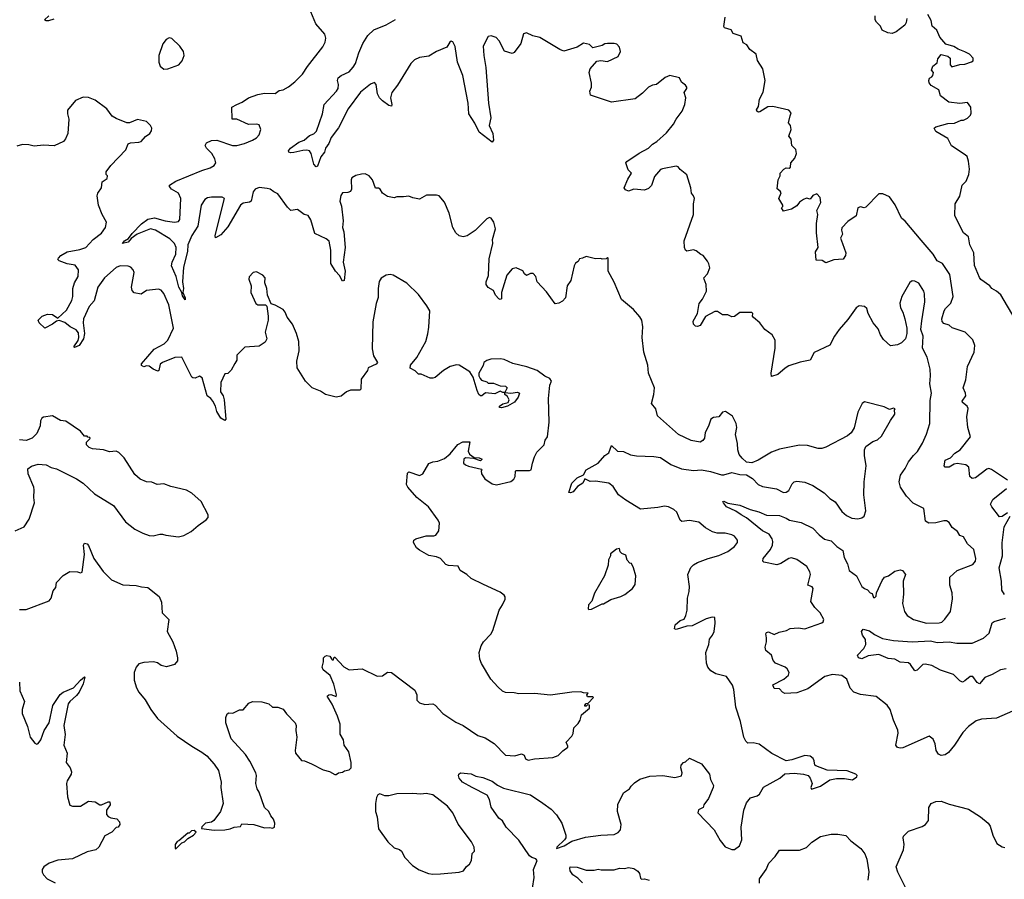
# Model space of a CAD drawing. Extents: x 2220520 to 2384350, y 721165 to 893491.
# Tile 126 of 256: x 2268806 to 2276242, y 822292 to 828785. Entities that reach past the tile are written whole.
import ezdxf

# ---------------------------------------------------------------- set-up
doc = ezdxf.new("R2010")
doc.units = 0

msp = doc.modelspace()

# ---------------------------------------------------------------- linework, layer by layer
at = {"layer": '0CON20XD'}
for points in [[(2269065, 828789.2), (2269025, 828776), (2269005, 828776.7), (2268993.9, 828783.9), (2269025.5, 828814.5)], [(2273195, 822625.6), (2273295, 822631.4), (2273325, 822644.3), (2273344.4, 822665), (2273347.3, 822705), (2273320.5, 822805), (2273323.7, 822856.3), (2273365.9, 822944.1), (2273412.5, 822975), (2273423.9, 822996.1), (2273448.8, 823021.2), (2273490.5, 823049.5), (2273565, 823071.4), (2273663.9, 823076.1), (2273755, 823061.2), (2273805, 823072.5), (2273810, 823095), (2273800, 823135), (2273802.5, 823155), (2273820, 823175), (2273835, 823180), (2273865, 823207.5), (2273954.1, 823164.1), (2274016.7, 823085), (2274022.5, 823045), (2274045, 823000), (2274044, 822985), (2274008.3, 822901.7), (2273972.5, 822855), (2273966.7, 822835), (2273933.6, 822816.4), (2273927.5, 822795), (2274050, 822665), (2274096.7, 822585), (2274135, 822537.5), (2274185, 822517.5), (2274205, 822517.5), (2274242.5, 822545), (2274260.7, 822589.3), (2274254.3, 822685), (2274274.3, 822815), (2274295, 822870), (2274325, 822906.7), (2274375, 822923.3), (2274393.9, 822936.1), (2274422.7, 822987.3), (2274547.5, 823055), (2274585, 823087.5), (2274655, 823092.5), (2274726.4, 823086.4), (2274760, 823075), (2274777, 823057), (2274790, 823015), (2274780, 822985), (2274785, 822972.5), (2274853.3, 822996.7), (2274925, 823042.5), (2274975, 823052.5), (2275035, 823052.5), (2275095, 823043.8), (2275127.5, 823065), (2275130, 823075), (2275120, 823085), (2275055, 823112.5), (2274905, 823117.5), (2274818.3, 823148.3), (2274810, 823155), (2274807, 823187), (2274797.5, 823205), (2274775, 823222.5), (2274735, 823226.7), (2274636.4, 823193.6), (2274595, 823186.7), (2274487.5, 823242.5), (2274391.7, 823311.7), (2274345, 823324), (2274305, 823321.2), (2274288.8, 823335), (2274274.3, 823365), (2274250, 823485), (2274213.3, 823593.3), (2274200, 823725), (2274188.3, 823758.3), (2274145, 823824), (2274063.2, 823843.2), (2274025, 823866), (2274001.9, 823895), (2273993.1, 823925), (2273988.9, 824005), (2274010, 824065), (2274015.6, 824105), (2274037.8, 824135), (2274050.6, 824165), (2274057.7, 824227.7), (2274055, 824270), (2274035, 824273.3), (2273991.2, 824258.8), (2273885, 824207.5), (2273845, 824204), (2273765, 824180), (2273752.5, 824185), (2273756.7, 824215), (2273795, 824246), (2273823.9, 824256.1), (2273837.5, 824285), (2273845.8, 824325), (2273848.5, 824415), (2273862.2, 824465), (2273865.4, 824504.6), (2273850.9, 824595), (2273875, 824648), (2273895, 824668.6), (2273925.4, 824684.6), (2274005, 824715.5), (2274085, 824738.1), (2274155, 824769.2), (2274203.8, 824805), (2274226.2, 824835), (2274226.2, 824855), (2274203.3, 824885), (2274185, 824894), (2274135, 824907.5), (2274072.7, 824907.3), (2274037.4, 824917.4), (2273985, 824947.1), (2273935, 824988.9), (2273865, 825001.9), (2273805.8, 824995.8), (2273794, 825005), (2273768, 825065), (2273746, 825085), (2273705, 825105.6), (2273675, 825110.6), (2273625, 825100), (2273495, 825088.1), (2273385, 825156), (2273327.3, 825197.3), (2273287.9, 825257.9), (2273255, 825284.2), (2273155, 825298.5), (2273115, 825297.8), (2273075, 825318), (2273060, 825285), (2273019.8, 825260.2), (2272985, 825220), (2272965, 825211.2), (2272953.9, 825213.9), (2272975.8, 825285), (2273015.8, 825325), (2273063.2, 825346.8), (2273085, 825385.6), (2273174.4, 825435.6), (2273225, 825493.8), (2273255.8, 825514.2), (2273275, 825570), (2273320, 825525), (2273365, 825522.5), (2273419.4, 825499.4), (2273465, 825490.6), (2273594.2, 825485.8), (2273645, 825477.5), (2273723.3, 825425), (2273803.4, 825393.4), (2273895, 825379.2), (2273955, 825384.2), (2274023.6, 825373.6), (2274105, 825348.1), (2274125, 825348), (2274185, 825365.8), (2274245, 825350), (2274295, 825346.9), (2274339.5, 825319.5), (2274383.3, 825275), (2274415, 825258), (2274521.2, 825241.2), (2274575, 825214.4), (2274595, 825215.8), (2274615, 825230), (2274640.1, 825279.9), (2274655, 825295.6), (2274675, 825298.9), (2274735, 825292.5), (2274795, 825265.8), (2274882.4, 825212.4), (2274925, 825169.2), (2274965, 825144), (2275015, 825071.4), (2275050.2, 825040.2), (2275091.1, 825021.1), (2275135, 825015.5), (2275165, 825021.9), (2275184, 825035), (2275196.9, 825075), (2275182.2, 825195), (2275183.1, 825295), (2275199.4, 825415), (2275187.1, 825492.9), (2275186.9, 825535), (2275195, 825561.2), (2275250.3, 825599.7), (2275285, 825612.5), (2275315, 825638.8), (2275382.4, 825757.6), (2275416.2, 825805), (2275412.5, 825837.5), (2275417.5, 825845), (2275405, 825850), (2275375, 825840), (2275335, 825861.2), (2275185, 825897.5), (2275167.5, 825885), (2275135, 825820), (2275107, 825703), (2275086.4, 825663.6), (2275058.3, 825641.7), (2274893, 825557), (2274865, 825545.8), (2274835.8, 825545.8), (2274755, 825570), (2274695, 825571.2), (2274545, 825540.8), (2274485, 825519.2), (2274382.7, 825457.3), (2274335, 825436.7), (2274295, 825443.3), (2274263, 825473), (2274240.5, 825500.5), (2274229.5, 825535), (2274227.5, 825585), (2274211.3, 825651.3), (2274220.8, 825705), (2274216, 825735), (2274189.5, 825789.5), (2274137.5, 825825), (2274115, 825820), (2274085, 825786), (2274045, 825780.8), (2274025, 825768.8), (2274008, 825715), (2273983, 825667), (2273976.7, 825623.3), (2273965, 825606.2), (2273945, 825594.2), (2273877.2, 825607.2), (2273782.5, 825652.5), (2273623.2, 825793.2), (2273611.2, 825845), (2273577.5, 825885), (2273595.7, 825955), (2273600.6, 826005), (2273555.4, 826115), (2273549.1, 826175), (2273519.6, 826275), (2273507.8, 826385), (2273511.9, 826465), (2273504.3, 826515), (2273490.2, 826540.2), (2273441.4, 826595), (2273350.5, 826670.5), (2273295, 826802.5), (2273250, 826885), (2273250, 826985), (2273245, 826990), (2273235, 826980), (2273205, 826977.5), (2273195, 826982.5), (2273155, 826980), (2273085, 826997.5), (2273057, 826983), (2273035, 826980), (2273025, 826960), (2273003.6, 826946.4), (2272993.6, 826926.4), (2272967.5, 826815), (2272941.2, 826775), (2272927.5, 826685), (2272905, 826658.8), (2272877.5, 826645), (2272850, 826640), (2272785, 826730), (2272713.3, 826805), (2272703.3, 826845), (2272685, 826867.5), (2272665, 826867.5), (2272633.6, 826853.6), (2272617.5, 826865), (2272605, 826887.5), (2272555, 826911.2), (2272525, 826903.3), (2272485.7, 826854.3), (2272445.8, 826725), (2272443.8, 826676.2), (2272435, 826671.2), (2272425, 826676), (2272398.6, 826705), (2272385, 826738.8), (2272343.2, 826763.2), (2272330, 826785), (2272330, 826805), (2272347.3, 826852.7), (2272352.3, 826977.7), (2272380, 827095), (2272377.5, 827125), (2272399.2, 827205), (2272386.2, 827255), (2272365.9, 827285.9), (2272355, 827290), (2272335, 827280), (2272245, 827194), (2272185, 827152), (2272155, 827145.8), (2272125, 827152.5), (2272100, 827175), (2272077.5, 827215), (2272050.5, 827325), (2272015, 827406.7), (2271973.6, 827453.6), (2271955, 827460), (2271879.3, 827460.7), (2271825, 827430), (2271775, 827440), (2271745, 827453.3), (2271705, 827446.7), (2271655, 827447.5), (2271635, 827440), (2271585, 827450), (2271546.7, 827475), (2271527.5, 827505), (2271515, 827512.5), (2271493.3, 827513.3), (2271470, 827575), (2271445, 827606.7), (2271415, 827620), (2271387.5, 827617.5), (2271345, 827607.5), (2271315, 827590), (2271310, 827575), (2271312, 827505), (2271305, 827487.5), (2271285, 827478.8), (2271245, 827476.7), (2271231.7, 827458.3), (2271224.2, 827415), (2271237, 827377), (2271248.2, 827265), (2271244.5, 827215), (2271253.1, 827183.1), (2271263.1, 827065), (2271250, 826955), (2271265.4, 826885), (2271255.6, 826815), (2271245, 826810), (2271222.2, 826852.2), (2271191.4, 826885), (2271154.7, 826944.7), (2271155.4, 827045), (2271142.3, 827112.3), (2271119.8, 827129.8), (2271035, 827170), (2271005, 827272.5), (2270985, 827307.5), (2270953.9, 827313.9), (2270905, 827352.5), (2270853.9, 827343.9), (2270828.3, 827368.3), (2270755, 827468.8), (2270726.7, 827485), (2270696.7, 827505), (2270675, 827511.4), (2270615, 827518.6), (2270583.6, 827506.4), (2270568.6, 827485), (2270554, 827415), (2270542.5, 827407.5), (2270495, 827399.6), (2270475, 827385.5), (2270378.5, 827221.5), (2270325, 827161.1), (2270285, 827136.7), (2270282.2, 827155), (2270352, 827435), (2270335, 827444.2), (2270255, 827445.9), (2270225, 827438.7), (2270205, 827425.9), (2270177.3, 827385), (2270152.6, 827225), (2270107.4, 827155), (2270076.7, 827085), (2270072.7, 827035), (2270043.3, 826916.7), (2270035.3, 826805), (2270043.3, 826755), (2270038, 826725), (2270055.7, 826685), (2270055, 826670), (2270035, 826700), (2270030, 826725), (2270008.2, 826765), (2269988.4, 826845), (2269953.6, 826925), (2269957.9, 826955), (2269984.7, 827015), (2269989.1, 827065), (2269975.5, 827095), (2269940.7, 827130.7), (2269832.5, 827195), (2269795, 827205.3), (2269693.6, 827166.4), (2269648.7, 827131.3), (2269625, 827104.4), (2269582.5, 827095), (2269597.5, 827115), (2269628.6, 827131.4), (2269655, 827171.1), (2269725, 827243.6), (2269775, 827278.2), (2269825, 827289.2), (2269905, 827265.3), (2269976.2, 827256.2), (2270005, 827261.5), (2270015, 827276.2), (2270023.6, 827433.6), (2270005.2, 827475.2), (2269953.6, 827505), (2269937.5, 827525), (2269938, 827535), (2269985, 827566.2), (2270182.8, 827647.2), (2270245, 827665.5), (2270275.7, 827685), (2270286.7, 827705), (2270281.1, 827735), (2270256.7, 827775), (2270215.8, 827815), (2270207.5, 827835), (2270216, 827855), (2270255, 827873.3), (2270295, 827874.5), (2270414.5, 827834.5), (2270445, 827835.6), (2270505, 827851.1), (2270563.8, 827876.2), (2270595, 827894), (2270614.2, 827915.8), (2270626.2, 827955), (2270615, 827990), (2270595, 827996), (2270535, 827994.2), (2270445, 828033.8), (2270410, 828035), (2270407.5, 828125), (2270445, 828143.8), (2270487.5, 828162.5), (2270535, 828196.2), (2270605, 828221.2), (2270655, 828231.2), (2270735, 828228.8), (2270765, 828250), (2270795, 828256.2), (2270835, 828278.8), (2270884.2, 828315.8), (2270942, 828375), (2270978.7, 828431.3), (2271095, 828580), (2271111.9, 828615), (2271118.6, 828645), (2271111.4, 828675), (2271042, 828755), (2271004.3, 828845)], [(2275725, 824984.2), (2275671.7, 824981.7), (2275646.2, 824996.2), (2275633.8, 825093.8), (2275553.9, 825133.9), (2275502.5, 825185), (2275457.1, 825255), (2275447.5, 825295), (2275458.1, 825345), (2275494.4, 825395), (2275517.8, 825445), (2275555, 825494), (2275587.3, 825522.7), (2275624.5, 825585.5), (2275655.5, 825654.5), (2275678.9, 825735), (2275680.9, 825909.1), (2275690.9, 825965), (2275678.9, 826035), (2275685.6, 826095), (2275683.1, 826145), (2275658.6, 826235), (2275624.2, 826305), (2275628.1, 826395), (2275611.2, 826445), (2275620.3, 826509.7), (2275640.6, 826655), (2275638.8, 826715), (2275633.3, 826735), (2275595.9, 826795.9), (2275565, 826811.2), (2275545, 826813.3), (2275529.3, 826800.7), (2275469.2, 826695), (2275452, 826645), (2275458.3, 826608.3), (2275476, 826575), (2275491.2, 826525), (2275506.7, 826455), (2275506.7, 826415), (2275496.7, 826375), (2275465, 826343.8), (2275435, 826330), (2275381.7, 826321.7), (2275330.7, 826370.7), (2275305.9, 826405.9), (2275289.5, 826449.5), (2275252.5, 826495), (2275214, 826565), (2275203.3, 826605), (2275185, 826618.8), (2275147, 826623), (2275122.3, 826607.7), (2275060.6, 826519.4), (2274995, 826446.2), (2274960, 826395), (2274924.4, 826325.6), (2274805, 826271.4), (2274775, 826213.8), (2274700.9, 826199.1), (2274615, 826170), (2274585.8, 826154.2), (2274532.5, 826105), (2274485, 826090), (2274482, 826115), (2274512, 826305), (2274511.2, 826365), (2274490, 826405), (2274433.3, 826445), (2274396.7, 826495), (2274346.7, 826535), (2274340, 826545), (2274343.8, 826565), (2274335, 826573.8), (2274245, 826574.4), (2274205, 826544.3), (2274185, 826540), (2274155, 826556.2), (2274115, 826556.2), (2274075, 826581.4), (2274055, 826580), (2273985.8, 826544.2), (2273945, 826476), (2273925, 826467.1), (2273910, 826470), (2273896, 826485), (2273892.5, 826507.5), (2273924, 826565), (2273938.3, 826641.7), (2273963.3, 826675), (2273992.5, 826735), (2273990, 826785), (2273976, 826825), (2273973.8, 826836.2), (2274000, 826865), (2274018.3, 826911.7), (2274011.7, 826941.7), (2274000.5, 826960.5), (2273967.5, 827005), (2273950.8, 827010.8), (2273915, 827038.8), (2273894, 827046), (2273845, 827036.7), (2273833.8, 827045), (2273826.7, 827065), (2273824.3, 827115.7), (2273894, 827315), (2273893.6, 827393.6), (2273902.5, 827435), (2273896, 827455), (2273880, 827475), (2273874.2, 827514.2), (2273844.4, 827614.4), (2273794.5, 827654.5), (2273778, 827675), (2273765, 827679.4), (2273660.3, 827659.7), (2273645, 827653.8), (2273600.3, 827599.7), (2273577.7, 827532.3), (2273555, 827510), (2273523.6, 827496.4), (2273445, 827506.2), (2273405, 827490), (2273381.2, 827501.2), (2273371.2, 827515), (2273399.3, 827580.7), (2273426.7, 827625), (2273401.7, 827651.7), (2273383.3, 827703.3), (2273392.5, 827715), (2273485, 827777.5), (2273555, 827815.8), (2273585, 827846), (2273616.7, 827865), (2273689.7, 827930.3), (2273744.3, 827995.7), (2273764, 828035), (2273808.6, 828095), (2273828.6, 828145), (2273835.8, 828195), (2273823.8, 828235), (2273844, 828265), (2273844.2, 828275), (2273835, 828290), (2273803.6, 828313.6), (2273790, 828345), (2273715, 828363.3), (2273681.7, 828348.3), (2273615, 828296.7), (2273585, 828290), (2273555.5, 828274.5), (2273510.3, 828229.7), (2273455, 828187.5), (2273275, 828162.9), (2273117.5, 828215), (2273111.2, 828245), (2273124.3, 828275.7), (2273125.6, 828305), (2273105.9, 828385.9), (2273115, 828413.3), (2273165, 828471.2), (2273193.9, 828476.1), (2273245, 828468.8), (2273325, 828506.7), (2273343.3, 828545), (2273335, 828577.5), (2273315, 828600), (2273295, 828606.7), (2273245, 828606.7), (2273225, 828603.3), (2273205, 828590), (2273135, 828572.5), (2273108.3, 828598.3), (2273065, 828607.5), (2273015, 828576.9), (2272915, 828548.6), (2272885, 828559.4), (2272735, 828650.8), (2272682.5, 828662.5), (2272633.6, 828686.4), (2272611.7, 828678.3), (2272590, 828605), (2272541.2, 828538.8), (2272525, 828531.2), (2272467.3, 828547.3), (2272427.5, 828625), (2272405, 828650), (2272366.1, 828663.9), (2272345, 828658.8), (2272307.1, 828585), (2272310.5, 828515), (2272326.4, 828425), (2272347.8, 828155), (2272364.3, 828044.3), (2272351.5, 827985), (2272380, 827925), (2272385.6, 827874.4), (2272375, 827861.2), (2272275.7, 827935), (2272243.8, 828003.8), (2272198.6, 828075), (2272193.8, 828155), (2272151.6, 828365), (2272112.2, 828465), (2272095, 828582.5), (2272077.6, 828617.6), (2272065, 828622), (2272054.2, 828615), (2272031.1, 828578.9), (2271954.7, 828545.3), (2271895, 828508.9), (2271825, 828500.4), (2271787.9, 828482.1), (2271759.5, 828455), (2271658.8, 828291.2), (2271615.6, 828235), (2271605.6, 828195), (2271617.5, 828145), (2271615, 828132.5), (2271595, 828136.2), (2271545, 828171.9), (2271524.7, 828194.7), (2271509.5, 828225), (2271497.5, 828295), (2271485, 828310), (2271455, 828297.8), (2271380.9, 828239.1), (2271287.4, 828112.6), (2271215, 827968), (2271158.1, 827895), (2271140.8, 827849.2), (2271116.9, 827815), (2271107.8, 827785), (2271080.2, 827749.8), (2271055, 827680), (2271045, 827674.3), (2271027.3, 827695), (2271007.5, 827775), (2270993.8, 827795), (2270975, 827800.5), (2270945, 827797.9), (2270877.1, 827782.9), (2270855, 827779.5), (2270838.8, 827785), (2270835.6, 827795), (2270850.8, 827815), (2270915, 827860.4), (2270955, 827876), (2270995, 827910), (2271027.7, 827922.3), (2271047.6, 827942.4), (2271093.2, 828075), (2271105.6, 828145), (2271199.1, 828245), (2271211.2, 828265), (2271213.9, 828295), (2271205.9, 828325), (2271210.9, 828345), (2271233.1, 828365), (2271295, 828391.8), (2271325, 828425.6), (2271342.7, 828455), (2271367.8, 828535), (2271398.7, 828605), (2271435.4, 828665), (2271481.2, 828708.8), (2271575, 828745.6), (2271645, 828786.7)], [(2276110.7, 825390.7), (2276025, 825324.4), (2275999.5, 825319.5), (2275980.8, 825335), (2275974.2, 825405), (2275952.6, 825422.6), (2275885, 825433.3), (2275862.2, 825427.8), (2275825, 825405.6), (2275795.7, 825405.7), (2275788.6, 825415), (2275795, 825456.9), (2275835, 825476.9), (2275868.9, 825511.1), (2275908.9, 825535), (2275986.2, 825635), (2275966.2, 825705), (2275958, 825785), (2275968.3, 825848.3), (2275962.5, 825865), (2275925, 825892.5), (2275923.3, 825905), (2275951.2, 825945), (2275949.2, 825965), (2275932, 826005), (2275951.2, 826065), (2275964.3, 826165.7), (2276013.8, 826275), (2276018.8, 826325), (2276005, 826366.7), (2275945.6, 826425.6), (2275848.3, 826458.3), (2275825, 826476.7), (2275785, 826490.8), (2275772.9, 826505), (2275768.9, 826525), (2275786.7, 826585), (2275797.1, 826605), (2275838.9, 826645), (2275856.2, 826695), (2275830.2, 826860.2), (2275775, 826942.5), (2275735.8, 826965), (2275703.7, 827013.7), (2275615, 827120), (2275493.2, 827263.2), (2275465, 827286.2), (2275417, 827387), (2275375, 827446.7), (2275325, 827468.8), (2275295, 827469.2), (2275195, 827369.2), (2275184.2, 827364.2), (2275155, 827371.4), (2275136.2, 827365), (2275122, 827305), (2275059.1, 827260.9), (2275015, 827214), (2275012.3, 827195), (2275019.2, 827165), (2275004.6, 827135), (2275018.9, 827095), (2275044.1, 827024.1), (2275041.9, 827005), (2275025, 826977.1), (2274955, 826971.9), (2274895, 826948.8), (2274866, 826966), (2274820, 826970), (2274817, 827033), (2274836.7, 827065), (2274822.9, 827175), (2274824.2, 827245), (2274834, 827315), (2274826.7, 827345), (2274856.2, 827405), (2274851.7, 827441.7), (2274825, 827470), (2274795, 827457.5), (2274775, 827430), (2274747, 827437), (2274725, 827426.7), (2274695, 827406.7), (2274675, 827380), (2274635.9, 827354.1), (2274575, 827340), (2274560, 827365), (2274570, 827375), (2274570, 827385), (2274540, 827435), (2274556.4, 827476.4), (2274550, 827490), (2274527, 827507), (2274533.6, 827576.4), (2274550, 827605), (2274550, 827625), (2274577.5, 827655), (2274593.6, 827666.4), (2274616.7, 827663.3), (2274628.3, 827671.7), (2274630, 827705), (2274660.7, 827739.3), (2274672.5, 827775), (2274667.5, 827805), (2274637.5, 827835), (2274631.7, 827881.7), (2274613.8, 827905), (2274633.3, 827955), (2274627.5, 827985), (2274613.3, 828005), (2274625, 828060), (2274631.7, 828081.7), (2274615, 828102.5), (2274495, 828130.8), (2274455, 828126.2), (2274395, 828090), (2274385, 828087.5), (2274372.5, 828095), (2274370, 828105), (2274385, 828130), (2274394, 828185), (2274421.2, 828238.8), (2274436.7, 828325), (2274418.8, 828415), (2274378.3, 828478.3), (2274367.5, 828525), (2274320.7, 828560.7), (2274297.5, 828595), (2274270.7, 828610.7), (2274255, 828660), (2274195, 828680), (2274179.3, 828709.3), (2274130, 828725), (2274123.3, 828735), (2274133.3, 828805)], [(2275505.8, 828794.2), (2275502, 828765), (2275490.8, 828745), (2275426, 828694), (2275395, 828681.9), (2275362.5, 828685), (2275318.8, 828705), (2275306.1, 828736.1), (2275276.1, 828766.1), (2275266.2, 828785), (2275266.2, 828815)], [(2276325, 826522.5), (2276215.9, 826705.9), (2276184.1, 826734.1), (2276147.5, 826755), (2276133.3, 826775), (2276065, 826823.3), (2276055, 826837.5), (2276017.7, 826927.7), (2276012.2, 827025), (2275981.1, 827085), (2275972.7, 827145), (2275935, 827175.8), (2275869.4, 827305), (2275870, 827395), (2275906.7, 827453.3), (2275923.1, 827535), (2275954.1, 827565.9), (2275975, 827616.7), (2275979.3, 827655), (2275972.7, 827717.3), (2275960.7, 827750.7), (2275947.5, 827765), (2275843.6, 827833.6), (2275815, 827887.5), (2275725, 827940), (2275712.5, 827965), (2275723.6, 827976.4), (2275815, 828000), (2275867, 828003), (2275915, 828026.7), (2275935, 828027.5), (2275965, 828042.5), (2275987.5, 828065), (2275991.7, 828078.3), (2275990, 828125), (2275965, 828160), (2275905, 828152.5), (2275822.5, 828162.5), (2275760.7, 828210.7), (2275746.4, 828256.4), (2275688.8, 828288.8), (2275675, 828307.5), (2275671.2, 828325), (2275677, 828343), (2275695, 828352.5), (2275702.5, 828365), (2275707, 828387), (2275692.5, 828405), (2275702.5, 828435), (2275735, 828460), (2275739.3, 828490.7), (2275765, 828522.5), (2275815, 828508.8), (2275832.5, 828495), (2275833.3, 828445), (2275845, 828430), (2275905, 828446.7), (2275945, 828450), (2275995, 828467.5), (2276006.7, 828475), (2276006.7, 828495), (2275980, 828525), (2275945, 828543.3), (2275892.3, 828562.3), (2275861.7, 828581.7), (2275799.3, 828599.3), (2275754.1, 828654.1), (2275732.5, 828705), (2275696.7, 828736.7), (2275688.8, 828778.8), (2275663.3, 828825)], [(2269895, 828411.2), (2269925, 828413.8), (2270008, 828445), (2270034.2, 828475), (2270049.2, 828515), (2270044.3, 828544.3), (2270016.4, 828586.4), (2269955, 828642.5), (2269935, 828647.5), (2269913.6, 828636.4), (2269886.4, 828603.6), (2269856.1, 828513.9), (2269856, 828465), (2269866.2, 828435), (2269895, 828411.2)], [(2270372.5, 823542.5), (2270385, 823550), (2270415, 823547.5), (2270465, 823573.3), (2270495, 823572.5), (2270537, 823623), (2270565, 823633.8), (2270635, 823633.3), (2270687.7, 823617.7), (2270715, 823593.3), (2270755, 823592.5), (2270796.2, 823576.2), (2270820.7, 823540.7), (2270886.7, 823475), (2270893.3, 823455), (2270891.2, 823415), (2270900, 823365), (2270887.5, 823265), (2270890, 823245), (2270935, 823190), (2270957, 823187), (2271010, 823165), (2271098.3, 823118.3), (2271145, 823107.5), (2271185, 823082.5), (2271197, 823083), (2271213, 823097), (2271245, 823100), (2271258.3, 823111.7), (2271295, 823120), (2271310, 823135), (2271310, 823175), (2271292.5, 823255), (2271257.5, 823305), (2271252.5, 823345), (2271227.5, 823387.5), (2271226.7, 823465), (2271206.2, 823525), (2271166.2, 823615), (2271127.5, 823675), (2271140, 823685), (2271155, 823686.7), (2271195, 823672.5), (2271200, 823685), (2271177.5, 823765), (2271150.7, 823830.7), (2271097.5, 823875), (2271090, 823895), (2271100, 823935), (2271100, 823965), (2271113.3, 823976.7), (2271125, 823982.5), (2271148.3, 823978.3), (2271165, 823950), (2271175, 823950), (2271180, 823970), (2271185, 823970), (2271255, 823896.2), (2271295, 823873.3), (2271393, 823883), (2271505, 823827.5), (2271545, 823830), (2271585, 823857.5), (2271615, 823853.3), (2271789.5, 823719.5), (2271806.1, 823686.1), (2271806.2, 823645), (2271825, 823623.8), (2271865, 823613.3), (2271925, 823617.5), (2271945, 823607.5), (2272002.5, 823545), (2272099.3, 823479.3), (2272155, 823453.3), (2272265, 823377.5), (2272320.7, 823360.7), (2272388.8, 823318.8), (2272475, 823230), (2272545, 823224), (2272595, 823238.8), (2272615, 823230), (2272625, 823202.5), (2272645, 823191.2), (2272695, 823201.2), (2272832.5, 823212.5), (2272873, 823227), (2272907, 823263), (2272945, 823290), (2272947, 823297), (2272933, 823327), (2272976.4, 823373.6), (2272987, 823393), (2272990, 823435), (2273025, 823470), (2273040, 823495), (2273050, 823535), (2273110, 823585), (2273108.3, 823608.3), (2273095, 823610), (2273085, 823600), (2273075, 823600), (2273073, 823607), (2273085, 823620), (2273098.3, 823621.7), (2273140, 823665), (2273135, 823670), (2273095, 823670), (2273090, 823685), (2273098.3, 823698.3), (2273065, 823700), (2273045, 823707.5), (2272975, 823706.7), (2272815, 823683.3), (2272695, 823696.7), (2272575, 823692.5), (2272540.7, 823700.7), (2272475, 823703.3), (2272453.6, 823713.6), (2272417, 823747), (2272363.9, 823803.9), (2272293, 823923), (2272280, 823955), (2272276, 824005), (2272292, 824055), (2272310, 824085), (2272365, 824143.8), (2272379.5, 824170.5), (2272426.7, 824325), (2272453.3, 824365), (2272471.7, 824408.3), (2272472.5, 824425), (2272465, 824437.5), (2272435, 824460), (2272309.3, 824519.3), (2272215, 824563.3), (2272182.5, 824595), (2272132.5, 824625), (2272118.3, 824658.3), (2272045, 824663.3), (2272025, 824670), (2271983.3, 824715), (2271955, 824727.1), (2271895, 824738.8), (2271825, 824777.5), (2271803.8, 824795), (2271781.2, 824835), (2271783.8, 824855), (2271797.5, 824865), (2271875, 824887.1), (2271933.6, 824886.4), (2271948.3, 824891.7), (2271972.5, 824925), (2271977, 824983), (2271967.5, 825005), (2271894.6, 825104.6), (2271805, 825176), (2271736.2, 825255), (2271726.7, 825275), (2271735, 825360), (2271745, 825370), (2271825, 825343.3), (2271850, 825355), (2271897, 825433), (2271925, 825446.7), (2271965, 825450), (2272015, 825470), (2272056.7, 825505), (2272115, 825577.5), (2272153.8, 825596.2), (2272205, 825597.5), (2272193.8, 825525), (2272204, 825504), (2272238.3, 825478.3), (2272276.1, 825476.1), (2272300, 825465), (2272285, 825452.5), (2272235, 825470), (2272173.9, 825476.1), (2272160, 825465), (2272157.5, 825435), (2272171.7, 825421.7), (2272195, 825413.3), (2272295, 825390), (2272300, 825385), (2272292.5, 825377.5), (2272293.3, 825355), (2272317.7, 825317.7), (2272375, 825278.8), (2272408.3, 825271.7), (2272515, 825296.2), (2272538.8, 825315), (2272548.8, 825335), (2272550, 825375), (2272555, 825380), (2272655, 825378.8), (2272670, 825385), (2272678, 825435), (2272695, 825483.3), (2272712.7, 825517.3), (2272766.1, 825573.9), (2272775, 825610), (2272793.3, 825635), (2272804.1, 825745.9), (2272799.2, 825925), (2272810, 826025), (2272823.3, 826055), (2272810, 826075), (2272771.9, 826091.9), (2272715, 826136), (2272636.4, 826163.6), (2272529.5, 826189.5), (2272465, 826218), (2272436.4, 826223.6), (2272365, 826220), (2272335, 826210), (2272312.5, 826195), (2272307, 826173), (2272273.6, 826116.4), (2272273.3, 826095), (2272283.9, 826073.9), (2272295, 826062.5), (2272335, 826050), (2272345, 826040), (2272385, 826040), (2272435, 826020), (2272475, 826017.5), (2272487.5, 826005), (2272470, 825970), (2272455, 825970), (2272435, 825980), (2272395, 825960), (2272325, 825967.5), (2272296.7, 825945), (2272285, 825944.2), (2272274.3, 825954.3), (2272262, 825985), (2272232, 826085), (2272206.2, 826125), (2272125, 826176.7), (2272105, 826178.8), (2272057.5, 826165), (2272006.7, 826135), (2271945, 826083.3), (2271925, 826076.7), (2271905, 826077.5), (2271837, 826107), (2271818.3, 826108.3), (2271793, 826133), (2271754.1, 826154.1), (2271758.8, 826175), (2271805, 826233.3), (2271874.2, 826355), (2271887.9, 826412.1), (2271897, 826463), (2271903.3, 826585), (2271880, 826625), (2271818.3, 826708.3), (2271730, 826795), (2271626.7, 826855), (2271605, 826860.8), (2271573.2, 826856.8), (2271535, 826832), (2271522, 826808), (2271513.1, 826755), (2271514.4, 826685.6), (2271498.3, 826641.7), (2271473.9, 826503.9), (2271469.3, 826299.3), (2271478.8, 826245), (2271507.5, 826195), (2271497.7, 826182.3), (2271437.5, 826155), (2271432.5, 826135), (2271385, 826070), (2271382.5, 825995), (2271375, 825987.5), (2271305, 825986.7), (2271275, 825973.8), (2271235, 825940.8), (2271195, 825934.3), (2271115, 825954), (2271078.3, 825978.3), (2271014.6, 826004.6), (2270965, 826056), (2270900.6, 826155), (2270899.4, 826205), (2270916.7, 826285), (2270914.4, 826355), (2270896.9, 826415), (2270866.2, 826485), (2270825, 826537.5), (2270811.2, 826575), (2270795, 826596.7), (2270735, 826630), (2270705, 826640), (2270678.8, 826705), (2270673.3, 826755), (2270657, 826797), (2270660, 826835), (2270642.5, 826855), (2270595, 826880), (2270570, 826875), (2270538.3, 826841.7), (2270537.5, 826825), (2270553.3, 826775), (2270552, 826725), (2270590.5, 826640.5), (2270605, 826632.5), (2270661.7, 826631.7), (2270671.7, 826621.7), (2270683.8, 826545), (2270682, 826515), (2270660, 826425), (2270673.3, 826375), (2270659.5, 826350.5), (2270615, 826318.8), (2270507.5, 826312.5), (2270445, 826250), (2270446.4, 826213.6), (2270430.7, 826189.3), (2270403, 826137), (2270378.3, 826111.7), (2270355, 826110), (2270324.2, 826044.2), (2270323.3, 825975), (2270343, 825943), (2270351.1, 825915), (2270363.3, 825766.7), (2270355, 825758.8), (2270325.7, 825775.7), (2270294.6, 825824.6), (2270285.5, 825865), (2270265, 825904.2), (2270249.4, 825925), (2270222.9, 825945), (2270185, 826080), (2270165, 826093.3), (2270131.7, 826078.3), (2270115, 826078.8), (2270105, 826086.2), (2270030, 826235), (2269977.4, 826232.6), (2269883.9, 826196.1), (2269867.6, 826182.4), (2269855.8, 826134.2), (2269849.3, 826130.7), (2269815, 826145.6), (2269785, 826168.1), (2269765, 826169.4), (2269745, 826161.9), (2269725, 826173.8), (2269725.8, 826185), (2269822.9, 826297.1), (2269897.7, 826337.7), (2269925, 826364.2), (2269968.2, 826455), (2269932.1, 826632.1), (2269895, 826716.2), (2269875, 826742), (2269855, 826750), (2269765, 826740), (2269723, 826713), (2269671.2, 826721.2), (2269655, 826740), (2269649.4, 826765), (2269670, 826875), (2269663.8, 826895), (2269646.7, 826915), (2269625, 826924.3), (2269565, 826925.6), (2269535, 826912.5), (2269446.2, 826835), (2269395.6, 826764.4), (2269368, 826662), (2269331.6, 826618.4), (2269288.7, 826525), (2269285.3, 826495.3), (2269295.3, 826415), (2269288, 826375), (2269254.3, 826325), (2269221.2, 826308.8), (2269214, 826315), (2269246.9, 826363.1), (2269252.3, 826385), (2269249.4, 826419.4), (2269233.7, 826443.7), (2269188.1, 826465), (2269148.3, 826498.3), (2269105, 826512.5), (2269085, 826509.3), (2269055, 826486), (2268995, 826455.7), (2268954.5, 826495), (2268946.9, 826515), (2268975, 826546.1), (2269015, 826560), (2269055, 826557.2), (2269095, 826531.8), (2269158.7, 826591.3), (2269201.2, 826665), (2269207.8, 826695), (2269208.6, 826755), (2269221.3, 826798.7), (2269246.8, 826845), (2269251.1, 826895), (2269225, 826930), (2269165, 826941.3), (2269103.1, 826963.1), (2269094.5, 826974.5), (2269098.5, 826985), (2269117.8, 827005), (2269165, 827031.1), (2269261.4, 827048.6), (2269306.2, 827065), (2269361.9, 827125), (2269425, 827172.9), (2269454.2, 827215), (2269461.2, 827255), (2269429.2, 827315), (2269402, 827385), (2269392, 827455), (2269397.5, 827475), (2269423.1, 827515), (2269428.8, 827561.2), (2269466.7, 827585), (2269470, 827605), (2269460, 827615), (2269460, 827635), (2269493.3, 827685), (2269607.3, 827802.7), (2269625, 827847.5), (2269643.6, 827856.4), (2269705, 827860), (2269723.6, 827866.4), (2269755.8, 827904.2), (2269788, 827925), (2269800.8, 827945), (2269804, 827965), (2269794, 827985), (2269765, 828015.8), (2269695, 828031.2), (2269635, 828007.5), (2269615, 828006.7), (2269535, 828038.8), (2269505.8, 828055.8), (2269465, 828111.2), (2269375, 828176.7), (2269325, 828196.7), (2269285, 828200), (2269227.5, 828175), (2269168.3, 828101.7), (2269166.2, 828075), (2269176.7, 828035), (2269169.2, 827925), (2269152.5, 827885), (2269136, 827865), (2269067, 827833), (2268985, 827838.6), (2268915, 827830.8), (2268875, 827840.8), (2268828.3, 827841.7), (2268785, 827830)], [(2272445, 825853.3), (2272430, 825855), (2272430, 825865), (2272455, 825882.5), (2272496.1, 825893.9), (2272502.5, 825915), (2272490, 825940), (2272470, 825955), (2272470, 825970), (2272515, 825963.3), (2272565, 825972.5), (2272580, 825965), (2272570, 825935), (2272543.9, 825896.1), (2272490, 825865), (2272445, 825853.3)], [(2268773.3, 824925), (2268840, 824955), (2268877.9, 825012.1), (2268917.5, 825135), (2268912, 825175), (2268916.2, 825235), (2268913.3, 825255), (2268870, 825355), (2268868.3, 825391.7), (2268895, 825412.5), (2268945, 825427.5), (2269005, 825422.5), (2269045, 825402.5), (2269085, 825393.3), (2269235.9, 825315.9), (2269285, 825283.3), (2269370, 825205), (2269514.6, 825114.6), (2269605, 824993.3), (2269675, 824936.7), (2269735, 824906.2), (2269785, 824890), (2269815, 824887.5), (2269865, 824900), (2269885, 824900), (2269910.5, 824890.5), (2270005, 824878.1), (2270045, 824888.6), (2270101.7, 824918.3), (2270155, 824965.7), (2270215, 825006.2), (2270230, 825025), (2270230, 825045), (2270176.2, 825145), (2270105, 825208), (2270065, 825231.4), (2269948.8, 825258.8), (2269895, 825278.8), (2269845, 825274.2), (2269805, 825292.5), (2269765, 825293.3), (2269715, 825313.8), (2269675, 825350), (2269596, 825475), (2269555, 825516), (2269535, 825525.7), (2269485, 825520), (2269440, 825535), (2269355, 825543.3), (2269330, 825555), (2269310, 825575), (2269310, 825595), (2269338.3, 825621.7), (2269335, 825630), (2269321.7, 825631.7), (2269315, 825640), (2269295, 825640), (2269266.4, 825676.4), (2269155, 825752.5), (2269115, 825756.7), (2269055, 825792), (2268985, 825782.5), (2268972.5, 825775), (2268963.3, 825755), (2268961.7, 825718.3), (2268935, 825660), (2268900, 825625), (2268855, 825606.7), (2268805, 825611.2)], [(2276265, 825306), (2276145, 825388.6), (2276125, 825394.3), (2276110.7, 825390.7)], [(2276265, 825059.4), (2276225, 825032), (2276205, 825030), (2276146.9, 825105), (2276138.1, 825125), (2276155, 825161.9), (2276259.2, 825245)], [(2276305, 823561.4), (2276182, 823508), (2276068.9, 823501.1), (2276030.6, 823489.4), (2275972, 823445), (2275928.7, 823401.3), (2275865.6, 823304.4), (2275819.7, 823250.3), (2275795, 823232), (2275765, 823226.2), (2275745, 823236.2), (2275727.5, 823265), (2275719.2, 823315), (2275705, 823350), (2275675, 823372), (2275475, 823284.3), (2275455, 823281.4), (2275435, 823288), (2275422.9, 823305), (2275440.9, 823395), (2275438.9, 823418.9), (2275405.3, 823495.3), (2275380.6, 823575), (2275358, 823608), (2275275, 823672.2), (2275155, 823687.1), (2275106, 823706), (2275078.5, 823735), (2275051.9, 823805), (2275015, 823832.7), (2274945, 823839.6), (2274885.4, 823824.6), (2274759.2, 823730.8), (2274675, 823700.6), (2274585, 823696.2), (2274566.1, 823706.1), (2274545, 823731.2), (2274503.9, 823733.9), (2274495, 823760), (2274577.3, 823802.7), (2274613.3, 823835), (2274616.2, 823855), (2274603, 823883), (2274587.5, 823895), (2274514.1, 823924.1), (2274496.7, 823945), (2274483.3, 823985), (2274440.5, 824020.5), (2274436.2, 824045), (2274446.2, 824085), (2274446.7, 824115), (2274440, 824145), (2274445, 824157.5), (2274460.7, 824160.7), (2274505, 824141.2), (2274541.2, 824158.8), (2274597.7, 824172.3), (2274625, 824187.5), (2274685, 824192.5), (2274735, 824183.3), (2274865, 824230), (2274873.6, 824236.4), (2274878, 824255), (2274851.2, 824305), (2274811.2, 824345), (2274781.7, 824391.7), (2274798.8, 824488.8), (2274790, 824500), (2274758.8, 824515), (2274778, 824595), (2274773.6, 824615), (2274749.5, 824655), (2274675, 824708.4), (2274635, 824720.9), (2274615, 824716.5), (2274555, 824678.6), (2274525, 824668.6), (2274425, 824687.5), (2274417.5, 824695), (2274420, 824715), (2274476.6, 824783.4), (2274490.9, 824815), (2274494.5, 824844.5), (2274489.4, 824865), (2274465, 824897.9), (2274415, 824924.1), (2274295, 825022.7), (2274255.7, 825045.7), (2274215, 825072.5), (2274142.9, 825105), (2274121.2, 825135), (2274117.5, 825145), (2274125, 825148.8), (2274154.4, 825134.4), (2274245, 825118.5), (2274323.3, 825085), (2274388.6, 825068.6), (2274445, 825041.5), (2274545, 825039.1), (2274595, 825020.8), (2274620, 825005), (2274707.3, 824987.3), (2274795, 824943.8), (2274843.4, 824893.4), (2274885, 824860.8), (2274935, 824848.6), (2274976, 824805), (2275022.5, 824775), (2275032, 824722), (2275057.5, 824675), (2275071.4, 824625), (2275126, 824585), (2275166.7, 824505), (2275185, 824487.5), (2275208.3, 824478.3), (2275230, 824455), (2275245, 824450), (2275255, 824420), (2275265, 824420), (2275275, 824430), (2275277.5, 824455), (2275318.3, 824548.3), (2275336.4, 824573.6), (2275367.5, 824585), (2275415, 824620), (2275455, 824630), (2275473.6, 824623.6), (2275496.2, 824595), (2275477.5, 824545), (2275481.2, 824445), (2275474.2, 824375), (2275489.2, 824315), (2275509.2, 824285), (2275555, 824255.6), (2275655, 824226.4), (2275750.9, 824229.1), (2275769.2, 824235), (2275794, 824256), (2275834.6, 824315), (2275849.8, 824410.2), (2275848.2, 824455), (2275831.5, 824515), (2275830.8, 824575), (2275886.7, 824625), (2276005, 824668.8), (2276024, 824695), (2276028, 824715), (2276013, 824783), (2275964.2, 824825), (2275935, 824880), (2275905, 824890), (2275889.5, 824919.5), (2275848.3, 824948.3), (2275825, 824986.7), (2275805, 824998.8), (2275785, 825000), (2275725, 824984.2)], [(2276242.9, 824442.9), (2276223.1, 824475), (2276220.9, 824545), (2276204.1, 824645), (2276227.8, 824735), (2276225.2, 824834.8), (2276241.5, 824955), (2276285, 825033.8)], [(2268805, 824329.5), (2268855, 824330), (2269030, 824395), (2269043.8, 824415), (2269059.3, 824470.7), (2269080, 824495), (2269083.8, 824535), (2269135, 824588), (2269185, 824616), (2269243.6, 824613.6), (2269265, 824606.7), (2269277.5, 824612.5), (2269295.5, 824745), (2269288.8, 824815), (2269295, 824830), (2269315, 824826.7), (2269325, 824813.3), (2269365.6, 824715), (2269436.2, 824616.2), (2269500, 824555), (2269586.2, 824516.2), (2269685, 824510.8), (2269725, 824500), (2269775, 824496.2), (2269858.3, 824428.3), (2269876.2, 824385), (2269883.3, 824305), (2269932.5, 824255), (2269920.6, 824165), (2269962.5, 824085), (2269988.1, 824015), (2269997.1, 823965), (2269997.3, 823942.7), (2269975.6, 823914.4), (2269915, 823898), (2269875, 823908), (2269846.8, 823926.8), (2269815.7, 823935.7), (2269745, 823930.8), (2269705, 823918.8), (2269686.2, 823895), (2269670, 823855), (2269671.2, 823795), (2269688.3, 823738.3), (2269706.4, 823706.4), (2269755, 823647.5), (2269796.2, 823575), (2269846.1, 823506.1), (2269995, 823373.8), (2270105, 823296.7), (2270181.7, 823251.7), (2270220, 823225), (2270275, 823162.5), (2270306.7, 823115), (2270326.7, 823025), (2270326.2, 822985), (2270343.3, 822865), (2270323.8, 822805), (2270273, 822737), (2270255, 822723.3), (2270210, 822715), (2270181.7, 822688.3), (2270180, 822675), (2270275, 822662.5), (2270355, 822666.7), (2270395, 822673.3), (2270425, 822686.7), (2270475, 822690), (2270485, 822710), (2270575, 822706.2), (2270655, 822680), (2270695, 822682.5), (2270715, 822677.5), (2270730, 822685), (2270732.5, 822715), (2270723.3, 822745), (2270701.7, 822771.7), (2270687.5, 822805), (2270654.1, 822834.1), (2270615, 822950), (2270600, 822975), (2270590, 823015), (2270594, 823075), (2270589.2, 823095), (2270544, 823185), (2270511.2, 823235), (2270404.1, 823354.1), (2270363.8, 823475), (2270363.8, 823515), (2270372.5, 823542.5)], [(2273105, 824330), (2273125, 824332.5), (2273205, 824372.5), (2273215, 824372.5), (2273270, 824405), (2273345, 824427.5), (2273375, 824442.5), (2273435, 824487.5), (2273455, 824520), (2273460, 824585), (2273442.5, 824645), (2273426.4, 824676.4), (2273415, 824680), (2273393, 824703), (2273385, 824740), (2273353, 824753), (2273340, 824765), (2273335, 824790), (2273313, 824787), (2273268.3, 824751.7), (2273267.5, 824735), (2273252.5, 824705), (2273250, 824665), (2273223.3, 824585), (2273146.4, 824453.6), (2273127, 824393), (2273102.5, 824365), (2273100, 824335), (2273105, 824330)], [(2276255, 823881.8), (2276214.3, 823875), (2276151.5, 823838.5), (2276095, 823815.6), (2276055, 823767.5), (2276038, 823778), (2276005, 823824), (2275985, 823823.8), (2275945, 823790), (2275925, 823782), (2275905, 823790), (2275857.9, 823837.9), (2275760.5, 823870.5), (2275695, 823906.9), (2275645, 823916.9), (2275626.7, 823915), (2275585, 823871.2), (2275565, 823866.7), (2275534.3, 823915), (2275517.2, 823927.2), (2275455, 823931.2), (2275414, 823954), (2275365, 823960.7), (2275295, 823989.1), (2275215, 823980.4), (2275165, 823957.5), (2275142, 823965), (2275133.8, 823985), (2275180.8, 824035), (2275195.6, 824065), (2275193.6, 824103.6), (2275171.9, 824135), (2275163.3, 824165), (2275175, 824182.5), (2275225, 824169.2), (2275260.9, 824140.9), (2275322.1, 824112.1), (2275405, 824094.6), (2275545, 824085.3), (2275685, 824092.3), (2275735, 824080.7), (2275825, 824085.4), (2275884.5, 824075.5), (2276000, 824075), (2276086, 824114), (2276127.8, 824152.2), (2276149.7, 824230.3), (2276165, 824240), (2276250, 824265)], [(2268805, 823780), (2268807.7, 823715), (2268843.1, 823635), (2268824.5, 823575), (2268825.6, 823545), (2268865.5, 823445.5), (2268884.5, 823365), (2268921.1, 823321.1), (2268935, 823313.8), (2268945, 823316.7), (2268965.3, 823344.7), (2268992.3, 823415), (2269029.5, 823475), (2269057.3, 823605), (2269113, 823687), (2269135, 823704.6), (2269211.4, 823738.6), (2269265, 823795.6), (2269295, 823822.5), (2269298.8, 823818.8), (2269285, 823768.8), (2269254.3, 823705), (2269235, 823679.4), (2269184, 823635), (2269173.4, 823616.6), (2269140, 823455), (2269149.4, 823385), (2269139.2, 823305), (2269165.9, 823244.1), (2269156.7, 823175), (2269186.2, 823135), (2269198, 823105), (2269194, 823085), (2269164.3, 823035), (2269160.8, 823015), (2269166.2, 822915), (2269185, 822852.5), (2269205, 822843.3), (2269265, 822843.8), (2269325, 822881.2), (2269375, 822876.2), (2269412.5, 822855), (2269425, 822854.3), (2269475, 822877.5), (2269487, 822877), (2269490, 822855), (2269462.9, 822815), (2269462, 822782), (2269475, 822765.6), (2269495, 822755.6), (2269538.8, 822748.8), (2269560, 822725), (2269562.5, 822705), (2269550, 822685), (2269535, 822682.5), (2269501.7, 822648.3), (2269449.2, 822620.8), (2269404.1, 822535.9), (2269382.5, 822515), (2269315, 822499.2), (2269205, 822445.8), (2269095, 822436.8), (2269028.8, 822415), (2268988.6, 822385), (2268977.1, 822365), (2268977.1, 822345), (2268985.8, 822325), (2269014, 822295), (2269073.8, 822265)], [(2272678.8, 822225), (2272690.8, 822305), (2272687.5, 822365), (2272712.9, 822435), (2272705, 822446.4), (2272675, 822455.6), (2272655, 822469.4), (2272576.5, 822586.5), (2272480.9, 822685), (2272452.4, 822732.4), (2272424.5, 822755), (2272366.2, 822836.2), (2272354, 822895), (2272336.8, 822926.8), (2272224.4, 822985.6), (2272150, 823025), (2272125.7, 823055), (2272120.6, 823075), (2272121.4, 823085), (2272135, 823095.5), (2272215, 823089.4), (2272251.5, 823071.5), (2272305, 823060.4), (2272375, 823033.6), (2272413.7, 823003.7), (2272459.4, 822979.4), (2272665, 822929.6), (2272757.9, 822867.9), (2272820.8, 822820.8), (2272860.1, 822780.1), (2272900, 822715), (2272929.5, 822625), (2272929.5, 822605), (2272920.4, 822589.6), (2272863.1, 822535), (2272860, 822525), (2272917.1, 822545), (2272975, 822579.2), (2273078.5, 822611.5), (2273195, 822625.6)], [(2271925, 822331.2), (2271985, 822334), (2272123.9, 822346.1), (2272157.5, 822355), (2272180.7, 822389.3), (2272203, 822407), (2272217.5, 822435), (2272223, 822487), (2272240, 822505), (2272237.5, 822535), (2272217.5, 822575), (2272117.7, 822707.7), (2272076.9, 822795), (2272037.8, 822845), (2271925, 822929.5), (2271875, 822940.6), (2271835, 822936), (2271775, 822941.2), (2271655, 822938.8), (2271595, 822922.5), (2271565, 822922.5), (2271525, 822937.5), (2271510.7, 822929.3), (2271500.7, 822909.3), (2271492.5, 822865), (2271492.5, 822805), (2271506.7, 822765), (2271515, 822672.5), (2271586.7, 822575), (2271635, 822530), (2271675, 822516.2), (2271690, 822505), (2271715, 822456.7), (2271773.3, 822395), (2271822.3, 822362.3), (2271893.6, 822336.4), (2271925, 822331.2)], [(2275518.1, 822185), (2275438.8, 822345), (2275426.2, 822385), (2275480, 822515), (2275485.7, 822555), (2275477.5, 822605), (2275481.9, 822618.1), (2275517.5, 822655), (2275621.7, 822691.7), (2275647.5, 822705), (2275670, 822735), (2275671.2, 822835), (2275690, 822865), (2275725, 822880.8), (2275765, 822882), (2275825, 822860), (2275972.1, 822822.1), (2276063.3, 822765), (2276120, 822715), (2276134.1, 822694.1), (2276156.2, 822625), (2276185, 822562.5), (2276226.1, 822536.1), (2276245, 822532)], [(2269985, 822522.5), (2270031.7, 822568.3), (2270050, 822575), (2270075, 822600), (2270120, 822625), (2270138.3, 822648.3), (2270125, 822660), (2270103, 822657), (2270085, 822640), (2270075, 822640), (2270008.3, 822581.7), (2269995, 822577.5), (2269980, 822555), (2269980, 822525), (2269985, 822522.5)], [(2274393.1, 822263.1), (2274394.4, 822295), (2274444.4, 822365), (2274462.9, 822415), (2274512, 822465), (2274545, 822512.5), (2274695, 822512.5), (2274747, 822533), (2274788.7, 822571.3), (2274855, 822616), (2274935, 822633.3), (2274985, 822633.8), (2275045, 822623.3), (2275083, 822583), (2275158, 822525), (2275188, 822485), (2275204, 822445), (2275218.8, 822348.8), (2275210.8, 822285)], [(2273057.5, 822265), (2273021.4, 822301.4), (2272984, 822325), (2272964.3, 822355), (2272960, 822375), (2272964.3, 822385.7), (2273015, 822382.9), (2273085, 822360), (2273145, 822361.4), (2273175, 822368.8), (2273196.4, 822363.6), (2273295, 822363.8), (2273335, 822376.7), (2273373.9, 822373.9), (2273405, 822381.2), (2273445, 822373.3), (2273475, 822352.5), (2273486.7, 822335), (2273495, 822300), (2273503, 822293), (2273525, 822296.7), (2273560, 822285)]]:
    msp.add_lwpolyline(points, dxfattribs=at)

doc.saveas('drawing.dxf')
